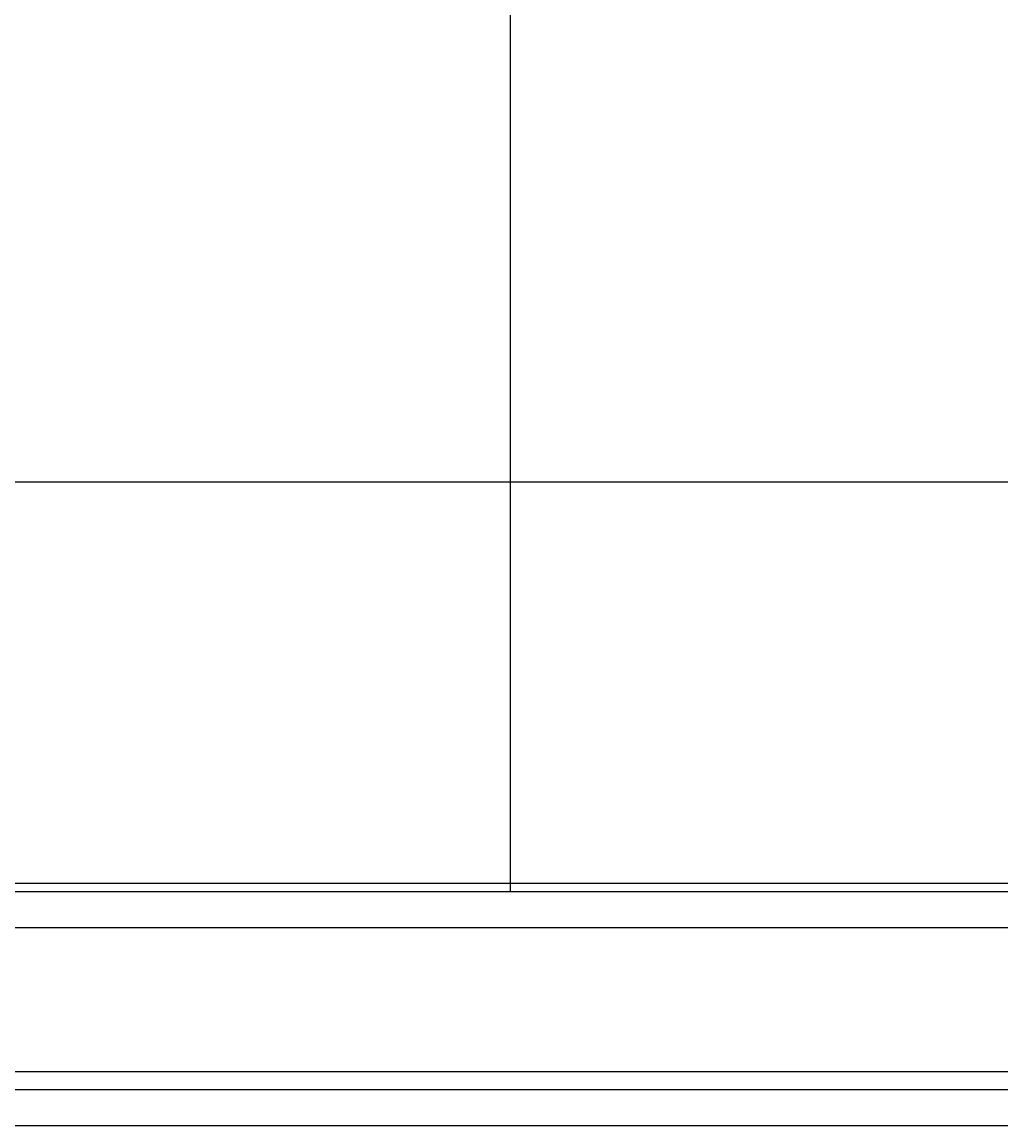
# Model space of a CAD drawing. Extents: x 0 to 1189, y 0 to 841.
# Tile 15 of 125: x 172 to 199, y 512 to 542. Entities that reach past the tile are written whole.
import ezdxf

# ---------------------------------------------------------------- set-up
doc = ezdxf.new("R2010")
doc.units = 0
doc.header["$LTSCALE"] = 65.395
doc.header["$MEASUREMENT"] = 0
doc.header["$PDMODE"] = 3
doc.header["$PDSIZE"] = 0.3125
doc.layers.get('0').update_dxf_attribs({"linetype": 'CONTINUOUS'})
doc.layers.get('Defpoints').update_dxf_attribs({"linetype": 'CONTINUOUS'})
for name, color, linetype in [('03___PRT_ALL_CURVES', 7, 'CONTINUOUS'), ('5_ALL_CURVES', 7, 'CONTINUOUS'), ('7_ALL_FEATURES', 7, 'CONTINUOUS')]:
    doc.layers.add(name, color=color, linetype=linetype)
doc.dimstyles.get("Standard").update_dxf_attribs({"dimtxt": 0.18, "dimasz": 0.18, "dimexe": 0.18, "dimexo": 0.0625, "dimgap": 0.09, "dimtad": 0, "dimtih": 1, "dimtoh": 1, "dimdec": 4, "dimzin": 0, "dimdsep": 46, "dimtxsty": 'Standard', "dimcen": 0.09, "dimadec": 0, "dimazin": 0, "dimtfac": 1, "dimtdec": 4, "dimtofl": 0, "dimtmove": 0, "dimatfit": 3, "dimfxl": 0, "dimtolj": 1, "dimtzin": 0, "dimarcsym": 0})

# ---------------------------------------------------------------- blocks, each defined once
blk = doc.blocks.new('*D14')
at = {"color": 0, "linetype": 'Continuous', "lineweight": -2}
for p, q in [((105.32, 517.502), (105.32, 529.765)), ((422.701, 517.502), (422.701, 529.765)), ((115.32, 529.585), (229.715, 529.585)), ((412.701, 529.585), (231.005, 529.585))]:
    blk.add_line(p, q, dxfattribs=at)
at = {"color": 0, "linetype": 'Continuous'}
for points in [[(115.32, 531.252), (115.32, 527.918), (105.32, 529.585)], [(412.701, 531.252), (412.701, 527.918), (422.701, 529.585)]]:
    blk.add_solid(points, dxfattribs=at)
at = {"layer": 'Defpoints', "color": 0, "linetype": 'Continuous'}
for p in [(422.701, 529.585), (105.32, 517.439), (422.701, 517.439)]:
    blk.add_point(p, dxfattribs=at)
at = {"color": 0, "linetype": 'Continuous', "insert": (230.36, 529.585), "char_height": 0.18, "attachment_point": 5}
blk.add_mtext('\\A1;317.3810', dxfattribs=at)

msp = doc.modelspace()

# ---------------------------------------------------------------- linework, layer by layer
at = {"layer": '03___PRT_ALL_CURVES', "linetype": 'Continuous'}
msp.add_line((185.65584, 518.20199), (185.65584, 622.44298), dxfattribs=at)
at = {"layer": '5_ALL_CURVES', "linetype": 'Continuous'}
for p, q in [((412.96032, 512.69298), (115.06042, 512.69298)), ((412.96032, 511.69298), (115.06042, 511.69298))]:
    msp.add_line(p, q, dxfattribs=at)
at = {"layer": '7_ALL_FEATURES', "linetype": 'Continuous'}
for p, q in [((106.31999, 518.43783), (421.70087, 518.43783)), ((111.29486, 518.20199), (416.72598, 518.20199)), ((111.29486, 517.20336), (416.72598, 517.20336)), ((114.56042, 513.20171), (413.46032, 513.20171)), ((412.96032, 512.69298), (115.06042, 512.69298))]:
    msp.add_line(p, q, dxfattribs=at)

# ---------------------------------------------------------------- dimensions: what is measured, and where the dimension line sits
at = {"linetype": 'Continuous'}
dim = msp.add_linear_dim(base=(422.70092, 529.58485), p1=(105.31992, 517.4392), p2=(422.70092, 517.4392), dimstyle='Standard', override={"dimasz": 10}, dxfattribs=at)
dim.commit()
dim.dimension.update_dxf_attribs({"geometry": '*D14', "text_midpoint": (230.35986, 529.58485), "dimtype": 160})

doc.saveas('drawing.dxf')
